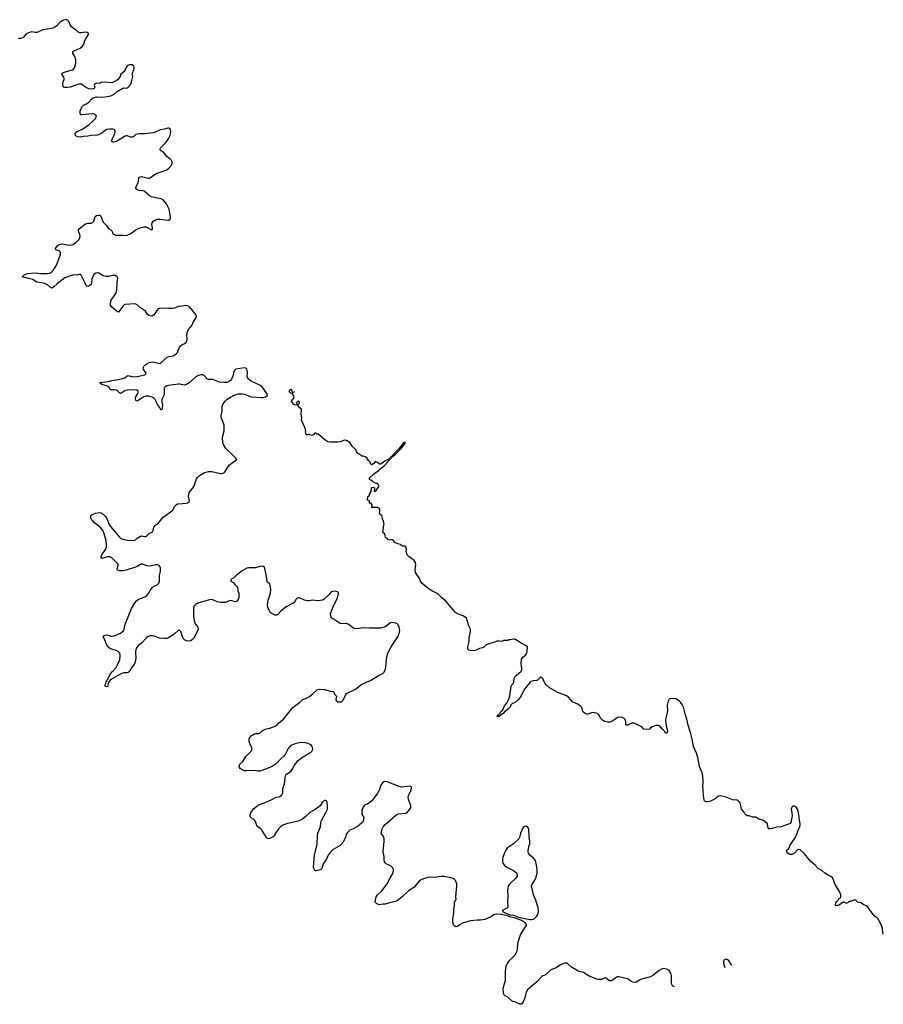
# Model space of a CAD drawing. Header units: inches. Extents: x 1649826 to 1814874, y 507393 to 641959.
# Tile 104 of 131: x 1799130 to 1814874, y 513593 to 531543. Entities that reach past the tile are written whole.
import ezdxf

# ---------------------------------------------------------------- set-up
doc = ezdxf.new("R2010")
doc.units = ezdxf.units.IN
doc.header["$MEASUREMENT"] = 0
for name, color, linetype in [('B7592', 7, 'Continuous'), ('B7593', 7, 'Continuous'), ('B8501', 7, 'Continuous'), ('B8502', 7, 'Continuous'), ('B8503', 7, 'Continuous'), ('B8511', 7, 'Continuous')]:
    doc.layers.add(name, color=color, linetype=linetype)

msp = doc.modelspace()

# ---------------------------------------------------------------- linework, layer by layer
at = {"layer": 'B7592', "color": 6, "elevation": 500}
msp.add_lwpolyline([(1800000, 526857), (1799950, 526839), (1799814, 526726), (1799755, 526670), (1799730, 526656), (1799710, 526651), (1799690, 526662), (1799637, 526710), (1799591, 526731), (1799530, 526747), (1799450, 526756), (1799430, 526764), (1799370, 526806), (1799290, 526822), (1799230, 526842), (1799178, 526850), (1799184, 526870), (1799214, 526890), (1799270, 526916), (1799410, 526928), (1799510, 526917), (1799630, 526914), (1799677, 526923), (1799716, 526944), (1799739, 526970), (1799800, 527070), (1799833, 527147), (1799874, 527270), (1799875, 527290), (1799870, 527310), (1799848, 527328), (1799789, 527350), (1799781, 527370), (1799796, 527390), (1799830, 527430), (1799870, 527453), (1799910, 527457), (1800000, 527438)], dxfattribs=at)
at = {"layer": 'B7593', "color": 6, "elevation": 500}
for points in [[(1800000, 531535), (1799990, 531540), (1799970, 531543), (1799930, 531536), (1799890, 531516), (1799860, 531490), (1799808, 531432), (1799750, 531397), (1799710, 531385), (1799550, 531358), (1799450, 531311), (1799410, 531310), (1799350, 531320), (1799310, 531312), (1799250, 531284), (1799190, 531220), (1799150, 531198), (1799110, 531197)], [(1800000, 530309), (1799968, 530308), (1799950, 530308), (1799935, 530315), (1799923, 530330), (1799915, 530370), (1799917, 530390), (1799939, 530450), (1799941, 530470), (1799933, 530493), (1799895, 530550), (1799901, 530570), (1799930, 530583), (1800000, 530603)]]:
    msp.add_lwpolyline(points, dxfattribs=at)
at = {"layer": 'B8501', "color": 6}
for points, elevation in [([(1801242, 520000), (1801250, 519910), (1801237, 519830), (1801214, 519786), (1801169, 519730), (1801130, 519661), (1801110, 519644), (1801090, 519638), (1801030, 519634), (1800990, 519621), (1800928, 519592), (1800802, 519518), (1800779, 519501), (1800762, 519478), (1800743, 519437), (1800730, 519385), (1800710, 519379), (1800690, 519390), (1800690, 519412), (1800706, 519470), (1800738, 519522), (1800780, 519610), (1800820, 519660), (1800890, 519735), (1800954, 519870), (1800963, 519950), (1800953, 519993), (1800947, 520000)], 500), ([(1810000, 514077), (1809950, 514037), (1809910, 514022), (1809890, 514021), (1809870, 514030), (1809830, 514064), (1809810, 514074), (1809730, 514047), (1809690, 514045), (1809650, 514052), (1809610, 514071), (1809522, 514102), (1809410, 514175), (1809310, 514200), (1809265, 514230), (1809190, 514270), (1809125, 514330), (1809110, 514341), (1809090, 514345), (1809070, 514344), (1809030, 514330), (1808990, 514310), (1808910, 514258), (1808830, 514230), (1808807, 514213), (1808710, 514122), (1808670, 514112), (1808650, 514102), (1808555, 514005), (1808385, 513855), (1808365, 513815), (1808340, 513710), (1808310, 513641), (1808290, 513608), (1808270, 513594), (1808250, 513593), (1808170, 513633), (1808110, 513652), (1808030, 513721), (1807970, 513756), (1807957, 513777), (1807948, 513808), (1807946, 513870), (1807949, 513910), (1807984, 514030), (1807984, 514196), (1807997, 514290), (1808017, 514330), (1808064, 514396), (1808162, 514498), (1808201, 514570), (1808206, 514594), (1808212, 514710), (1808260, 514860), (1808339, 514990), (1808368, 515030), (1808367, 515050), (1808352, 515070), (1808317, 515097), (1808280, 515120), (1808237, 515137), (1808162, 515162), (1808058, 515190), (1808026, 515206), (1807911, 515229), (1807830, 515238), (1807789, 515231), (1807710, 515179), (1807610, 515141), (1807530, 515127), (1807470, 515127), (1807350, 515112), (1807205, 515070), (1807161, 515050), (1807110, 515012), (1807090, 515007), (1807070, 515010), (1807047, 515027), (1807036, 515050), (1807029, 515089), (1807027, 515150), (1807031, 515189), (1807046, 515250), (1807047, 515330), (1807055, 515390), (1807056, 515450), (1807065, 515470), (1807082, 515490), (1807090, 515510), (1807084, 515550), (1807102, 515750), (1807099, 515790), (1807076, 515850), (1807057, 515870), (1807030, 515888), (1806990, 515901), (1806870, 515921), (1806810, 515921), (1806693, 515907), (1806590, 515908), (1806490, 515882), (1806450, 515863), (1806410, 515835), (1806315, 515725), (1806220, 515660), (1806102, 515550), (1806010, 515480), (1805950, 515459), (1805870, 515442), (1805790, 515418), (1805750, 515418), (1805690, 515406), (1805670, 515410), (1805637, 515430), (1805616, 515450), (1805610, 515470), (1805630, 515550), (1805654, 515590), (1805730, 515663), (1805831, 515790), (1805855, 515830), (1805876, 515884), (1805930, 515979), (1805942, 516030), (1805943, 516050), (1805929, 516090), (1805903, 516110), (1805812, 516152), (1805793, 516170), (1805781, 516190), (1805776, 516230), (1805776, 516290), (1805759, 516370), (1805775, 516570), (1805773, 516610), (1805769, 516630), (1805750, 516668), (1805726, 516690), (1805718, 516710), (1805728, 516732), (1805736, 516790), (1805759, 516830), (1805793, 516870), (1805833, 516910), (1805990, 517044), (1806037, 517063), (1806170, 517076), (1806190, 517083), (1806231, 517130), (1806255, 517170), (1806262, 517190), (1806262, 517210), (1806217, 517330), (1806212, 517370), (1806221, 517399), (1806255, 517470), (1806275, 517530), (1806272, 517552), (1806263, 517563), (1806250, 517569), (1806090, 517552), (1806050, 517563), (1805830, 517650), (1805786, 517654), (1805770, 517650), (1805742, 517630), (1805713, 517587), (1805690, 517509), (1805673, 517470), (1805649, 517430), (1805587, 517350), (1805550, 517304), (1805514, 517270), (1805470, 517243), (1805430, 517228), (1805410, 517214), (1805390, 517187), (1805370, 517130), (1805368, 517070), (1805378, 517038), (1805396, 517010), (1805401, 516990), (1805391, 516930), (1805378, 516910), (1805330, 516873), (1805311, 516850), (1805288, 516832), (1805210, 516790), (1805150, 516765), (1805110, 516732), (1805090, 516701), (1805070, 516643), (1805024, 516550), (1804970, 516490), (1804846, 516414), (1804790, 516360), (1804751, 516309), (1804715, 516225), (1804665, 516155), (1804636, 516070), (1804618, 516050), (1804590, 516036), (1804530, 516028), (1804510, 516034), (1804502, 516042), (1804490, 516067), (1804488, 516088), (1804492, 516172), (1804506, 516310), (1804553, 516510), (1804557, 516670), (1804564, 516710), (1804611, 516829), (1804618, 516910), (1804626, 516934), (1804720, 517100), (1804740, 517150), (1804743, 517210), (1804733, 517270), (1804728, 517288), (1804710, 517308), (1804690, 517308), (1804670, 517298), (1804644, 517270), (1804606, 517214), (1804576, 517184), (1804517, 517143), (1804422, 517090), (1804346, 517014), (1804275, 516965), (1804209, 516931), (1804010, 516890), (1803924, 516856), (1803890, 516834), (1803850, 516793), (1803806, 516734), (1803770, 516672), (1803750, 516646), (1803714, 516626), (1803670, 516611), (1803650, 516615), (1803630, 516631), (1803540, 516780), (1803521, 516801), (1803471, 516831), (1803456, 516850), (1803426, 516926), (1803411, 516951), (1803390, 516970), (1803350, 516991), (1803331, 517010), (1803326, 517030), (1803329, 517050), (1803347, 517093), (1803390, 517157), (1803475, 517225), (1803650, 517290), (1803736, 517330), (1803810, 517371), (1803870, 517384), (1803908, 517410), (1803924, 517450), (1803928, 517530), (1803959, 517610), (1803969, 517730), (1803983, 517777), (1803995, 517790), (1804044, 517816), (1804078, 517850), (1804107, 517890), (1804136, 517944), (1804205, 518035), (1804270, 518085), (1804438, 518190), (1804470, 518223), (1804476, 518250), (1804463, 518290), (1804450, 518310), (1804426, 518330), (1804370, 518354), (1804330, 518362), (1804250, 518363), (1804150, 518340), (1804090, 518315), (1804052, 518290), (1804025, 518255), (1803978, 518162), (1803943, 518117), (1803890, 518070), (1803803, 517977), (1803750, 517940), (1803705, 517915), (1803630, 517883), (1803510, 517845), (1803470, 517845), (1803390, 517858), (1803270, 517847), (1803222, 517850), (1803185, 517865), (1803152, 517890), (1803137, 517910), (1803130, 517930), (1803144, 517970), (1803200, 518020), (1803253, 518110), (1803351, 518209), (1803364, 518230), (1803366, 518250), (1803362, 518270), (1803323, 518350), (1803311, 518390), (1803315, 518430), (1803330, 518465), (1803350, 518486), (1803410, 518522), (1803431, 518529), (1803491, 518529), (1803510, 518538), (1803550, 518578), (1803570, 518589), (1803630, 518615), (1803690, 518629), (1803790, 518665), (1803810, 518677), (1803856, 518724), (1803939, 518790), (1804110, 519004), (1804139, 519030), (1804230, 519096), (1804291, 519149), (1804370, 519181), (1804415, 519205), (1804482, 519258), (1804550, 519324), (1804590, 519336), (1804670, 519332), (1804691, 519330), (1804790, 519300), (1804850, 519298), (1804871, 519250), (1804905, 519210), (1804894, 519150), (1804902, 519130), (1804930, 519110), (1804991, 519109), (1805010, 519117), (1805030, 519136), (1805070, 519226), (1805090, 519257), (1805110, 519274), (1805250, 519341), (1805350, 519415), (1805452, 519468), (1805525, 519495), (1805670, 519590), (1805750, 519626), (1805772, 519648), (1805797, 519703), (1805824, 519930), (1805844, 519996), (1805846, 520000)], 500), ([(1810000, 518799), (1809926, 518750), (1809890, 518738), (1809850, 518737), (1809790, 518750), (1809758, 518770), (1809717, 518810), (1809700, 518850), (1809687, 518870), (1809668, 518888), (1809641, 518901), (1809610, 518909), (1809570, 518911), (1809490, 518884), (1809470, 518883), (1809445, 518890), (1809412, 518910), (1809398, 518930), (1809385, 518990), (1809374, 519010), (1809350, 519036), (1809296, 519070), (1809246, 519090), (1809211, 519110), (1809133, 519190), (1809096, 519216), (1808938, 519278), (1808790, 519362), (1808736, 519410), (1808704, 519450), (1808690, 519470), (1808665, 519530), (1808651, 519551), (1808630, 519555), (1808610, 519544), (1808570, 519502), (1808550, 519494), (1808490, 519493), (1808450, 519475), (1808436, 519464), (1808325, 519335), (1808270, 519216), (1808230, 519158), (1808170, 519102), (1808095, 519065), (1808083, 519050), (1808072, 519010), (1808054, 518990), (1808007, 518950), (1807972, 518928), (1807950, 518903), (1807908, 518872), (1807890, 518850), (1807870, 518839), (1807850, 518837), (1807839, 518839), (1807830, 518848), (1807850, 518870), (1807884, 518896), (1807904, 518930), (1807939, 518961), (1807970, 519034), (1808005, 519075), (1808045, 519155), (1808065, 519210), (1808092, 519390), (1808102, 519418), (1808131, 519449), (1808137, 519463), (1808144, 519530), (1808163, 519570), (1808179, 519590), (1808270, 519666), (1808285, 519690), (1808286, 519710), (1808273, 519810), (1808277, 519883), (1808300, 519920), (1808350, 519960), (1808372, 519988), (1808374, 520000)], 400)]:
    msp.add_lwpolyline(points, dxfattribs=dict(at, elevation=elevation))
at = {"layer": 'B8501', "color": 6, "elevation": 500}
msp.add_lwpolyline([(1808350, 516839), (1808330, 516835), (1808310, 516818), (1808261, 516710), (1808243, 516637), (1808231, 516610), (1808125, 516515), (1808050, 516466), (1808019, 516441), (1807995, 516405), (1807970, 516353), (1807939, 516270), (1807930, 516230), (1807933, 516190), (1807943, 516163), (1807970, 516126), (1808010, 516094), (1808132, 516032), (1808165, 516010), (1808187, 515987), (1808200, 515950), (1808199, 515930), (1808176, 515890), (1808070, 515793), (1808038, 515750), (1808027, 515713), (1808023, 515670), (1808029, 515570), (1808025, 515450), (1808028, 515372), (1808010, 515345), (1807938, 515310), (1807931, 515290), (1807967, 515267), (1808066, 515226), (1808130, 515217), (1808222, 515182), (1808430, 515138), (1808463, 515137), (1808490, 515143), (1808508, 515152), (1808550, 515194), (1808582, 515250), (1808589, 515289), (1808585, 515350), (1808569, 515389), (1808542, 515490), (1808496, 515590), (1808460, 515750), (1808464, 515770), (1808516, 515844), (1808545, 515910), (1808561, 515990), (1808563, 516050), (1808553, 516130), (1808532, 516212), (1808495, 516255), (1808432, 516310), (1808407, 516350), (1808401, 516370), (1808399, 516390), (1808412, 516468), (1808429, 516511), (1808429, 516570), (1808417, 516650), (1808413, 516773), (1808405, 516805), (1808390, 516828)], close=True, dxfattribs=at)
at = {"layer": 'B8502', "color": 6}
for points, elevation in [([(1800000, 527438), (1800010, 527436), (1800050, 527432), (1800098, 527442), (1800150, 527472), (1800209, 527531), (1800229, 527570), (1800231, 527590), (1800227, 527627), (1800204, 527690), (1800203, 527710), (1800212, 527728), (1800330, 527822), (1800370, 527833), (1800430, 527833), (1800457, 527843), (1800480, 527870), (1800508, 527952), (1800530, 527976), (1800570, 527982), (1800590, 527977), (1800610, 527961), (1800654, 527854), (1800712, 527790), (1800750, 527737), (1800790, 527710), (1800810, 527691), (1800835, 527635), (1800850, 527624), (1800877, 527617), (1800996, 527616), (1801050, 527609), (1801090, 527615), (1801153, 527647), (1801250, 527714), (1801290, 527736), (1801345, 527755), (1801390, 527764), (1801430, 527764), (1801456, 527756), (1801530, 527710), (1801543, 527717), (1801552, 527730), (1801551, 527750), (1801539, 527810), (1801542, 527838), (1801563, 527870), (1801591, 527889), (1801651, 527909), (1801690, 527908), (1801830, 527888), (1801850, 527890), (1801870, 527905), (1801879, 527930), (1801878, 527950), (1801855, 528090), (1801805, 528185), (1801750, 528254), (1801710, 528277), (1801613, 528293), (1801530, 528314), (1801490, 528338), (1801396, 528416), (1801370, 528425), (1801310, 528431), (1801265, 528450), (1801247, 528470), (1801250, 528490), (1801289, 528570), (1801304, 528656), (1801311, 528669), (1801323, 528677), (1801350, 528684), (1801470, 528651), (1801490, 528651), (1801510, 528657), (1801606, 528734), (1801812, 528808), (1801850, 528837), (1801897, 528890), (1801909, 528930), (1801907, 528950), (1801896, 528976), (1801870, 529003), (1801811, 529051), (1801750, 529127), (1801698, 529158), (1801688, 529170), (1801691, 529190), (1801703, 529210), (1801802, 529310), (1801850, 529385), (1801870, 529430), (1801881, 529470), (1801883, 529510), (1801877, 529537), (1801870, 529551), (1801859, 529559), (1801850, 529564), (1801830, 529563), (1801770, 529545), (1801690, 529534), (1801590, 529489), (1801559, 529481), (1801410, 529461), (1801310, 529460), (1801270, 529456), (1801250, 529447), (1801210, 529412), (1801190, 529401), (1801170, 529399), (1801150, 529402), (1801090, 529427), (1801070, 529427), (1801050, 529421), (1800910, 529335), (1800870, 529319), (1800832, 529312), (1800810, 529320), (1800805, 529330), (1800809, 529349), (1800863, 529470), (1800873, 529510), (1800867, 529530), (1800850, 529542), (1800828, 529548), (1800770, 529550), (1800720, 529540), (1800690, 529525), (1800610, 529464), (1800550, 529440), (1800430, 529433), (1800370, 529421), (1800290, 529416), (1800230, 529403), (1800187, 529407), (1800160, 529420), (1800149, 529430), (1800140, 529450), (1800142, 529470), (1800153, 529490), (1800182, 529510), (1800230, 529526), (1800290, 529557), (1800396, 529630), (1800465, 529690), (1800517, 529750), (1800526, 529770), (1800527, 529790), (1800512, 529810), (1800467, 529827), (1800450, 529829), (1800330, 529817), (1800270, 529806), (1800250, 529810), (1800235, 529835), (1800231, 529871), (1800234, 529890), (1800274, 529966), (1800295, 529985), (1800330, 530000)], 500), ([(1800947, 520000), (1800921, 520030), (1800886, 520046), (1800830, 520059), (1800790, 520074), (1800766, 520086), (1800739, 520110), (1800711, 520150), (1800685, 520225), (1800651, 520290), (1800653, 520307), (1800670, 520318), (1800710, 520328), (1800750, 520323), (1800790, 520306), (1800810, 520303), (1800850, 520310), (1800970, 520360), (1801020, 520400), (1801037, 520430), (1801055, 520525), (1801095, 520625), (1801169, 520810), (1801226, 520914), (1801259, 520950), (1801290, 520973), (1801330, 520993), (1801410, 521020), (1801440, 521040), (1801479, 521081), (1801513, 521147), (1801548, 521192), (1801570, 521210), (1801638, 521242), (1801665, 521270), (1801680, 521310), (1801677, 521410), (1801695, 521490), (1801697, 521537), (1801694, 521554), (1801681, 521581), (1801670, 521594), (1801650, 521604), (1801610, 521606), (1801530, 521587), (1801490, 521582), (1801450, 521587), (1801370, 521616), (1801350, 521617), (1801330, 521610), (1801270, 521575), (1801238, 521562), (1801070, 521507), (1801010, 521493), (1800953, 521493), (1800914, 521510), (1800904, 521530), (1800923, 521590), (1800924, 521610), (1800914, 521630), (1800810, 521732), (1800770, 521748), (1800730, 521749), (1800690, 521741), (1800650, 521725), (1800624, 521724), (1800618, 521730), (1800615, 521750), (1800628, 521790), (1800694, 521886), (1800710, 521928), (1800712, 521972), (1800704, 522050), (1800662, 522190), (1800644, 522230), (1800603, 522283), (1800493, 522370), (1800454, 522410), (1800440, 522430), (1800421, 522470), (1800424, 522490), (1800436, 522510), (1800450, 522522), (1800510, 522548), (1800590, 522558), (1800630, 522545), (1800689, 522490), (1800720, 522450), (1800755, 522355), (1800784, 522304), (1800950, 522109), (1800970, 522090), (1800990, 522081), (1801090, 522056), (1801210, 522050), (1801241, 522059), (1801270, 522093), (1801330, 522130), (1801350, 522133), (1801410, 522123), (1801430, 522124), (1801450, 522134), (1801490, 522173), (1801552, 522208), (1801565, 522230), (1801578, 522290), (1801590, 522315), (1801610, 522333), (1801650, 522355), (1801746, 522474), (1801919, 522601), (1801951, 522669), (1801980, 522700), (1802010, 522714), (1802170, 522730), (1802190, 522736), (1802214, 522750), (1802227, 522770), (1802210, 522850), (1802212, 522888), (1802221, 522919), (1802239, 522950), (1802282, 522998), (1802310, 523044), (1802352, 523170), (1802370, 523196), (1802407, 523233), (1802498, 523290), (1802570, 523309), (1802634, 523306), (1802790, 523272), (1802810, 523270), (1802842, 523278), (1802861, 523290), (1802875, 523305), (1802910, 523370), (1802950, 523420), (1803030, 523482), (1803075, 523510), (1803081, 523519), (1803085, 523530), (1803073, 523550), (1802993, 523630), (1802906, 523706), (1802887, 523727), (1802849, 523789), (1802836, 523830), (1802826, 523930), (1802856, 524050), (1802855, 524150), (1802847, 524190), (1802803, 524290), (1802800, 524330), (1802819, 524410), (1802821, 524490), (1802825, 524510), (1802840, 524540), (1802873, 524590), (1802910, 524624), (1802970, 524661), (1803042, 524698), (1803110, 524722), (1803190, 524725), (1803230, 524715), (1803330, 524673), (1803370, 524666), (1803535, 524655), (1803570, 524657), (1803610, 524669), (1803640, 524690), (1803647, 524710), (1803570, 524825), (1803530, 524868), (1803510, 524881), (1803352, 524952), (1803299, 524990), (1803278, 525030), (1803280, 525110), (1803276, 525150), (1803269, 525169), (1803253, 525190), (1803230, 525199), (1803068, 525170), (1803045, 525150), (1803035, 525130), (1803016, 525044), (1802992, 524988), (1802975, 524965), (1802956, 524950), (1802910, 524931), (1802853, 524927), (1802775, 524935), (1802650, 524983), (1802630, 524986), (1802590, 524981), (1802570, 524984), (1802550, 524996), (1802490, 525058), (1802467, 525067), (1802430, 525069), (1802390, 525058), (1802338, 525030), (1802219, 524921), (1802170, 524890), (1802130, 524883), (1802050, 524900), (1802019, 524901), (1801930, 524885), (1801843, 524877), (1801810, 524868), (1801775, 524845), (1801762, 524818), (1801761, 524730), (1801755, 524690), (1801727, 524630), (1801716, 524590), (1801731, 524529), (1801730, 524450), (1801710, 524429), (1801690, 524453), (1801679, 524479), (1801644, 524530), (1801620, 524580), (1801597, 524617), (1801568, 524648), (1801543, 524663), (1801470, 524682), (1801430, 524682), (1801393, 524667), (1801290, 524598), (1801270, 524588), (1801254, 524594), (1801247, 524607), (1801243, 524630), (1801247, 524670), (1801282, 524730), (1801288, 524750), (1801287, 524770), (1801264, 524790), (1801210, 524797), (1801092, 524788), (1801046, 524774), (1800990, 524738), (1800970, 524731), (1800950, 524741), (1800915, 524775), (1800890, 524787), (1800854, 524794), (1800790, 524796), (1800773, 524810), (1800765, 524830), (1800748, 524850), (1800710, 524868), (1800626, 524890), (1800600, 524910), (1800598, 524918), (1800588, 524930), (1800750, 524949), (1800810, 524964), (1800930, 524982), (1801044, 525016), (1801089, 525051), (1801106, 525054), (1801170, 525036), (1801210, 525034), (1801270, 525039), (1801410, 525069), (1801434, 525090), (1801428, 525110), (1801387, 525167), (1801383, 525190), (1801386, 525206), (1801398, 525230), (1801410, 525244), (1801450, 525272), (1801490, 525293), (1801550, 525305), (1801590, 525301), (1801650, 525279), (1801670, 525277), (1801690, 525283), (1801710, 525294), (1801816, 525390), (1801850, 525403), (1801930, 525415), (1801977, 525443), (1802005, 525475), (1802030, 525550), (1802057, 525590), (1802087, 525613), (1802150, 525645), (1802170, 525670), (1802184, 525710), (1802177, 525810), (1802186, 525850), (1802207, 525893), (1802266, 525970), (1802306, 526054), (1802348, 526110), (1802354, 526130), (1802341, 526170), (1802230, 526299), (1802190, 526324), (1802150, 526334), (1802090, 526321), (1802026, 526314), (1801950, 526286), (1801910, 526279), (1801850, 526275), (1801778, 526282), (1801690, 526280), (1801670, 526276), (1801650, 526265), (1801633, 526247), (1801599, 526190), (1801570, 526154), (1801550, 526143), (1801530, 526140), (1801490, 526149), (1801476, 526156), (1801462, 526170), (1801421, 526230), (1801331, 526290), (1801270, 526346), (1801250, 526357), (1801230, 526361), (1801050, 526348), (1801030, 526338), (1801010, 526319), (1800930, 526212), (1800910, 526218), (1800843, 526270), (1800795, 526315), (1800786, 526330), (1800783, 526350), (1800791, 526410), (1800800, 526430), (1800880, 526550), (1800895, 526585), (1800902, 526618), (1800909, 526750), (1800919, 526830), (1800912, 526852), (1800903, 526863), (1800870, 526879), (1800830, 526880), (1800750, 526863), (1800702, 526862), (1800650, 526875), (1800570, 526920), (1800550, 526926), (1800519, 526921), (1800490, 526901), (1800456, 526850), (1800443, 526810), (1800440, 526750), (1800430, 526716), (1800410, 526694), (1800370, 526676), (1800350, 526687), (1800333, 526713), (1800264, 526864), (1800250, 526885), (1800230, 526895), (1800215, 526895), (1800170, 526885), (1800110, 526891), (1800090, 526888), (1800000, 526857)], 500), ([(1808374, 520000), (1808390, 520090), (1808386, 520110), (1808365, 520130), (1808275, 520175), (1808190, 520232), (1808155, 520250), (1808130, 520252), (1808070, 520238), (1808050, 520238), (1808030, 520228), (1807950, 520226), (1807942, 520218), (1807910, 520206), (1807870, 520216), (1807830, 520213), (1807788, 520192), (1807690, 520167), (1807636, 520144), (1807590, 520104), (1807570, 520092), (1807510, 520079), (1807452, 520050), (1807410, 520040), (1807341, 520041), (1807318, 520050), (1807298, 520070), (1807297, 520110), (1807327, 520207), (1807324, 520276), (1807349, 520389), (1807349, 520430), (1807318, 520490), (1807289, 520590), (1807273, 520630), (1807212, 520672), (1807130, 520707), (1807077, 520737), (1807030, 520782), (1806900, 520940), (1806820, 521010), (1806765, 521065), (1806742, 521082), (1806644, 521130), (1806550, 521189), (1806463, 521270), (1806437, 521310), (1806416, 521356), (1806367, 521430), (1806348, 521468), (1806341, 521521), (1806354, 521610), (1806347, 521650), (1806321, 521681), (1806233, 521750), (1806194, 521790), (1806173, 521850), (1806181, 521890), (1806169, 521930), (1806150, 521944), (1806108, 521948), (1806090, 521956), (1806070, 521975), (1806026, 521986), (1805969, 522010), (1805930, 522058), (1805910, 522062), (1805870, 522053), (1805850, 522059), (1805834, 522070), (1805795, 522110), (1805798, 522130), (1805788, 522150), (1805787, 522167), (1805758, 522190), (1805749, 522210), (1805758, 522230), (1805769, 522331), (1805775, 522350), (1805762, 522390), (1805762, 522410), (1805745, 522430), (1805735, 522490), (1805698, 522530), (1805688, 522550), (1805695, 522570), (1805695, 522610), (1805690, 522626), (1805650, 522648), (1805549, 522649), (1805548, 522670), (1805556, 522684), (1805556, 522696), (1805530, 522726), (1805510, 522726), (1805506, 522730), (1805506, 522770), (1805466, 522790), (1805468, 522810), (1805478, 522830), (1805478, 522850), (1805506, 522870), (1805508, 522890), (1805536, 522944), (1805538, 522970), (1805550, 523012), (1805570, 523022), (1805594, 523010), (1805602, 522990), (1805594, 522970), (1805594, 522950), (1805610, 522942), (1805630, 522962), (1805649, 522991), (1805660, 523000), (1805678, 523030), (1805678, 523050), (1805670, 523066), (1805650, 523086), (1805628, 523088), (1805561, 523121), (1805530, 523148), (1805510, 523158), (1805505, 523170), (1805510, 523190), (1805573, 523250), (1805627, 523293), (1805676, 523324), (1805704, 523356), (1805772, 523408), (1805850, 523488), (1805884, 523530), (1805884, 523536), (1805890, 523537), (1805905, 523550), (1805905, 523555), (1805910, 523555), (1805936, 523584), (1805970, 523609), (1806058, 523702), (1806090, 523730), (1806151, 523809), (1806157, 523830), (1806155, 523835), (1806150, 523838), (1806129, 523830), (1806039, 523721), (1805949, 523630), (1805943, 523617), (1805895, 523570), (1805895, 523565), (1805890, 523565), (1805863, 523537), (1805785, 523495), (1805730, 523451), (1805710, 523442), (1805690, 523440), (1805683, 523443), (1805650, 523473), (1805610, 523488), (1805590, 523458), (1805570, 523438), (1805550, 523429), (1805530, 523438), (1805518, 523478), (1805489, 523509), (1805457, 523557), (1805430, 523575), (1805390, 523588), (1805370, 523588), (1805346, 523610), (1805290, 523638), (1805270, 523668), (1805259, 523699), (1805242, 523722), (1805228, 523730), (1805189, 523770), (1805150, 523835), (1805088, 523870), (1805050, 523877), (1804971, 523849), (1804930, 523841), (1804790, 523840), (1804750, 523850), (1804690, 523882), (1804601, 523961), (1804570, 523984), (1804549, 523989), (1804530, 524008), (1804510, 524006), (1804484, 523976), (1804450, 523962), (1804410, 523978), (1804390, 523978), (1804370, 523969), (1804350, 523978), (1804342, 524030), (1804348, 524050), (1804338, 524070), (1804330, 524106), (1804295, 524175), (1804270, 524246), (1804273, 524290), (1804259, 524350), (1804269, 524410), (1804269, 524449), (1804250, 524455), (1804208, 524492), (1804206, 524530), (1804229, 524550), (1804232, 524572), (1804210, 524589), (1804190, 524579), (1804182, 524570), (1804177, 524550), (1804185, 524530), (1804180, 524520), (1804170, 524515), (1804130, 524530), (1804109, 524550), (1804086, 524590), (1804089, 524611), (1804110, 524611), (1804118, 524622), (1804134, 524670), (1804102, 524722), (1804070, 524735), (1804050, 524758), (1804047, 524773), (1804061, 524799), (1804070, 524805), (1804085, 524790), (1804102, 524742), (1804110, 524738), (1804122, 524750), (1804145, 524762)], 400), ([(1805846, 520000), (1805870, 520054), (1805901, 520110), (1806022, 520290), (1806054, 520370), (1806060, 520410), (1806048, 520468), (1806027, 520510), (1806010, 520528), (1805990, 520540), (1805910, 520551), (1805890, 520548), (1805790, 520475), (1805750, 520460), (1805708, 520452), (1805510, 520450), (1805390, 520455), (1805270, 520441), (1805230, 520447), (1805200, 520460), (1805130, 520514), (1805090, 520534), (1805063, 520537), (1805010, 520527), (1804970, 520534), (1804892, 520590), (1804838, 520618), (1804823, 520630), (1804808, 520650), (1804800, 520670), (1804796, 520710), (1804807, 520750), (1804843, 520837), (1804920, 520990), (1804944, 521070), (1804944, 521090), (1804929, 521110), (1804870, 521124), (1804830, 521118), (1804811, 521110), (1804763, 521057), (1804681, 520979), (1804650, 520962), (1804608, 520952), (1804570, 520948), (1804470, 520958), (1804410, 520948), (1804370, 520949), (1804320, 520960), (1804230, 521001), (1804210, 521006), (1804190, 521000), (1804170, 520978), (1804146, 520934), (1804125, 520915), (1803990, 520838), (1803890, 520758), (1803830, 520695), (1803810, 520688), (1803790, 520690), (1803705, 520730), (1803676, 520770), (1803654, 520830), (1803649, 520870), (1803659, 520961), (1803692, 521050), (1803701, 521090), (1803706, 521146), (1803704, 521204), (1803690, 521257), (1803673, 521273), (1803650, 521283), (1803640, 521300), (1803624, 521430), (1803590, 521561), (1803575, 521575), (1803550, 521579), (1803510, 521574), (1803430, 521550), (1803310, 521552), (1803270, 521541), (1803186, 521494), (1803084, 521416), (1803033, 521367), (1802990, 521343), (1802979, 521330), (1802981, 521310), (1803022, 521282), (1803050, 521248), (1803090, 521211), (1803098, 521190), (1803108, 521132), (1803124, 521090), (1803127, 521067), (1803122, 521010), (1803110, 520975), (1803090, 520942), (1803067, 520933), (1802970, 520952), (1802937, 520943), (1802884, 520916), (1802790, 520916), (1802730, 520928), (1802650, 520967), (1802610, 520972), (1802522, 520950), (1802375, 520905), (1802349, 520890), (1802310, 520851), (1802300, 520830), (1802297, 520810), (1802301, 520670), (1802310, 520591), (1802330, 520528), (1802375, 520470), (1802382, 520450), (1802382, 520430), (1802330, 520310), (1802307, 520270), (1802279, 520241), (1802250, 520222), (1802210, 520213), (1802170, 520220), (1802136, 520236), (1802120, 520250), (1802097, 520290), (1802067, 520387), (1802050, 520410), (1802030, 520412), (1802010, 520402), (1801954, 520346), (1801920, 520320), (1801843, 520277), (1801810, 520263), (1801770, 520261), (1801670, 520269), (1801590, 520304), (1801550, 520313), (1801510, 520311), (1801470, 520298), (1801435, 520270), (1801359, 520181), (1801290, 520127), (1801262, 520090), (1801239, 520030), (1801242, 520000)], 500)]:
    msp.add_lwpolyline(points, dxfattribs=dict(at, elevation=elevation))
at = {"layer": 'B8503', "color": 6, "elevation": 500}
for points in [[(1800000, 530603), (1800090, 530630), (1800110, 530643), (1800130, 530665), (1800150, 530718), (1800155, 530750), (1800154, 530810), (1800136, 530870), (1800101, 530930), (1800100, 530950), (1800111, 530970), (1800122, 530978), (1800230, 531021), (1800270, 531053), (1800290, 531085), (1800323, 531177), (1800384, 531270), (1800382, 531290), (1800357, 531310), (1800330, 531313), (1800250, 531301), (1800225, 531305), (1800198, 531318), (1800160, 531350), (1800106, 531386), (1800075, 531415), (1800052, 531450), (1800027, 531507), (1800010, 531530), (1800000, 531535)], [(1800330, 530000), (1800350, 530008), (1800387, 530033), (1800450, 530104), (1800470, 530119), (1800530, 530134), (1800630, 530130), (1800690, 530134), (1800790, 530154), (1800850, 530182), (1800908, 530232), (1801008, 530292), (1801030, 530298), (1801070, 530297), (1801090, 530302), (1801110, 530314), (1801156, 530370), (1801170, 530410), (1801191, 530510), (1801185, 530550), (1801187, 530570), (1801217, 530650), (1801218, 530670), (1801210, 530697), (1801190, 530717), (1801170, 530721), (1801130, 530721), (1801095, 530705), (1801077, 530683), (1801054, 530630), (1801030, 530590), (1800973, 530550), (1800961, 530510), (1800950, 530491), (1800915, 530445), (1800890, 530426), (1800810, 530389), (1800670, 530403), (1800610, 530395), (1800590, 530382), (1800530, 530386), (1800496, 530370), (1800488, 530350), (1800497, 530310), (1800488, 530290), (1800470, 530281), (1800430, 530275), (1800390, 530285), (1800330, 530315), (1800270, 530356), (1800250, 530365), (1800230, 530369), (1800210, 530366), (1800050, 530312), (1800000, 530309)]]:
    msp.add_lwpolyline(points, dxfattribs=at)
at = {"layer": 'B8511', "color": 6}
for points, elevation in [([(1814874, 514873), (1814864, 514905), (1814858, 514978), (1814834, 515050), (1814775, 515155), (1814750, 515181), (1814730, 515190), (1814710, 515206), (1814580, 515380), (1814510, 515414), (1814470, 515444), (1814410, 515458), (1814370, 515495), (1814346, 515494), (1814270, 515468), (1814253, 515467), (1814234, 515450), (1814210, 515438), (1814190, 515438), (1814156, 515456), (1814144, 515456), (1814074, 515406), (1814050, 515394), (1814025, 515395), (1814009, 515389), (1814004, 515410), (1814010, 515442), (1814020, 515460), (1814049, 515491), (1814058, 515510), (1814070, 515522), (1814089, 515531), (1814098, 515550), (1814099, 515590), (1814080, 515640), (1813997, 515777), (1813955, 515890), (1813942, 515910), (1813870, 515945), (1813810, 515984), (1813753, 516030), (1813687, 516067), (1813630, 516130), (1813555, 516195), (1813430, 516340), (1813357, 516410), (1813330, 516417), (1813310, 516412), (1813255, 516350), (1813210, 516327), (1813170, 516327), (1813134, 516350), (1813117, 516370), (1813109, 516390), (1813114, 516410), (1813145, 516430), (1813164, 516450), (1813170, 516490), (1813270, 516630), (1813290, 516675), (1813322, 516770), (1813350, 516830), (1813359, 516861), (1813359, 516890), (1813345, 516950), (1813330, 517091), (1813310, 517152), (1813290, 517180), (1813270, 517197), (1813250, 517207), (1813230, 517207), (1813210, 517194), (1813200, 517170), (1813197, 517150), (1813208, 517090), (1813210, 517030), (1813191, 516910), (1813176, 516890), (1813010, 516830), (1812930, 516824), (1812850, 516797), (1812810, 516789), (1812790, 516794), (1812777, 516810), (1812766, 516870), (1812755, 516890), (1812690, 516944), (1812670, 516953), (1812608, 516968), (1812550, 517003), (1812530, 517007), (1812490, 517006), (1812430, 517027), (1812390, 517032), (1812366, 517046), (1812348, 517068), (1812330, 517103), (1812292, 517150), (1812270, 517241), (1812257, 517270), (1812230, 517301), (1812210, 517312), (1812130, 517321), (1812010, 517370), (1811907, 517393), (1811870, 517385), (1811810, 517337), (1811710, 517289), (1811662, 517282), (1811643, 517283), (1811615, 517295), (1811601, 517350), (1811590, 517470), (1811591, 517510), (1811583, 517550), (1811590, 517650), (1811587, 517750), (1811575, 517810), (1811526, 517926), (1811494, 518090), (1811471, 518170), (1811414, 518294), (1811390, 518429), (1811360, 518550), (1811319, 518679), (1811293, 518790), (1811260, 518890), (1811230, 519011), (1811210, 519059), (1811179, 519099), (1811158, 519118), (1811090, 519161), (1811050, 519166), (1810990, 519163), (1810970, 519153), (1810950, 519121), (1810934, 519046), (1810939, 518950), (1810935, 518905), (1810909, 518810), (1810904, 518770), (1810917, 518670), (1810935, 518610), (1810939, 518570), (1810930, 518538), (1810910, 518529), (1810888, 518570), (1810848, 518608), (1810811, 518651), (1810790, 518667), (1810770, 518674), (1810730, 518674), (1810658, 518650), (1810628, 518632), (1810610, 518609), (1810590, 518601), (1810510, 518607), (1810470, 518650), (1810330, 518716), (1810290, 518719), (1810210, 518682), (1810190, 518681), (1810179, 518699), (1810180, 518750), (1810170, 518784), (1810143, 518810), (1810110, 518822), (1810070, 518825), (1810030, 518819), (1810000, 518799)], 400), ([(1812010, 514414), (1811990, 514409), (1811970, 514395), (1811961, 514370), (1811961, 514350), (1811971, 514290), (1811986, 514270), (1811993, 514266)], 500), ([(1812104, 514300), (1812104, 514310), (1812050, 514399), (1812030, 514413), (1812010, 514414)], 500), ([(1811070, 513914), (1811032, 513932), (1811016, 513956), (1811010, 513990), (1811012, 514110), (1811001, 514161), (1810970, 514210), (1810930, 514235), (1810870, 514246), (1810830, 514235), (1810789, 514211), (1810670, 514116), (1810630, 514092), (1810465, 514050), (1810430, 514035), (1810370, 513998), (1810350, 513992), (1810310, 513998), (1810275, 514010), (1810241, 514041), (1810210, 514055), (1810050, 514097), (1810030, 514095), (1810010, 514085), (1810000, 514077)], 500)]:
    msp.add_lwpolyline(points, dxfattribs=dict(at, elevation=elevation))

doc.saveas('drawing.dxf')
